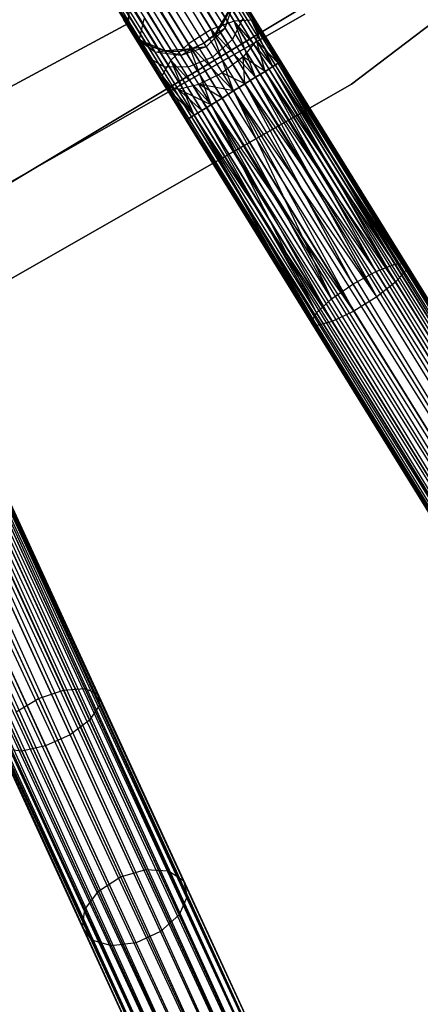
# Model space of a CAD drawing. Extents: x -102 to 101, y -101 to 102.
# Tile 136 of 256: x 28.36 to 35.5, y -69.45 to -51.92. Entities that reach past the tile are written whole.
import ezdxf

# ---------------------------------------------------------------- set-up
doc = ezdxf.new("R2010")
doc.units = 0
doc.header["$LTSCALE"] = 25.4
doc.layers.get('0').update_dxf_attribs({"linetype": 'CONTINUOUS'})

# ---------------------------------------------------------------- blocks, each defined once
blk = doc.blocks.new('NL2500012268_STL')
at = {"color": 0}
for p, q in [((145.959, -68.044, 327.379), (126.28, -36.262, 327.621)), ((126.28, -36.262, 327.379), (145.959, -68.044, 327.379)), ((145.959, -68.044, 327.379), (126.28, -36.262, 327.621)), ((126.28, -36.262, 327.621), (145.91, -68.074, 327.855)), ((126.28, -36.262, 327.621), (145.91, -68.074, 327.855)), ((126.28, -36.262, 327.379), (145.959, -68.044, 327.379)), ((126, -36.435, 328.249), (145.679, -68.217, 328.249)), ((126, -36.435, 328.249), (145.679, -68.217, 328.249)), ((145.51, -68.322, 326.615), (126, -36.435, 326.751)), ((126, -36.435, 326.751), (145.815, -68.133, 326.932)), ((126, -36.435, 326.751), (145.815, -68.133, 326.932)), ((145.51, -68.322, 326.615), (126, -36.435, 326.751)), ((145.91, -68.074, 327.855), (126.136, -36.351, 328.068)), ((126.136, -36.351, 328.068), (145.679, -68.217, 328.249)), ((126.136, -36.351, 328.068), (145.679, -68.217, 328.249)), ((145.91, -68.074, 327.855), (126.136, -36.351, 328.068)), ((126.136, -36.351, 326.932), (145.815, -68.133, 326.932)), ((126.136, -36.351, 326.932), (145.815, -68.133, 326.932)), ((126.231, -36.292, 327.855), (145.91, -68.074, 327.855)), ((126.231, -36.292, 327.855), (145.91, -68.074, 327.855)), ((145.815, -68.133, 326.932), (126.231, -36.292, 327.145)), ((126.231, -36.292, 327.145), (145.959, -68.044, 327.379)), ((126.231, -36.292, 327.145), (145.959, -68.044, 327.379)), ((145.815, -68.133, 326.932), (126.231, -36.292, 327.145)), ((145.679, -68.217, 328.249), (125.831, -36.54, 328.385)), ((125.831, -36.54, 328.385), (145.318, -68.44, 328.471)), ((125.831, -36.54, 328.385), (145.318, -68.44, 328.471)), ((145.679, -68.217, 328.249), (125.831, -36.54, 328.385)), ((125.831, -36.54, 326.615), (145.51, -68.322, 326.615)), ((125.831, -36.54, 326.615), (145.51, -68.322, 326.615)), ((125.436, -36.784, 328.5), (145.115, -68.566, 328.5)), ((125.436, -36.784, 328.5), (145.115, -68.566, 328.5)), ((125.436, -36.784, 326.5), (145.115, -68.566, 326.5)), ((125.436, -36.784, 326.5), (145.115, -68.566, 326.5)), ((125.64, -36.658, 328.471), (145.318, -68.44, 328.471)), ((125.64, -36.658, 328.471), (145.318, -68.44, 328.471)), ((125.64, -36.658, 326.529), (145.115, -68.566, 326.5)), ((125.64, -36.658, 326.529), (145.115, -68.566, 326.5)), ((125.64, -36.658, 326.529), (145.51, -68.322, 326.615)), ((125.64, -36.658, 326.529), (145.51, -68.322, 326.615)), ((125.233, -36.91, 326.529), (145.115, -68.566, 326.5)), ((144.72, -68.811, 326.615), (125.233, -36.91, 326.529)), ((144.72, -68.811, 326.615), (125.233, -36.91, 326.529)), ((125.233, -36.91, 328.471), (144.911, -68.692, 328.471)), ((125.233, -36.91, 328.471), (144.911, -68.692, 328.471)), ((125.233, -36.91, 326.529), (145.115, -68.566, 326.5)), ((144.415, -68.999, 326.932), (124.873, -37.133, 326.751)), ((124.873, -37.133, 326.751), (144.72, -68.811, 326.615)), ((124.873, -37.133, 326.751), (144.72, -68.811, 326.615)), ((144.415, -68.999, 326.932), (124.873, -37.133, 326.751)), ((124.873, -37.133, 328.249), (144.551, -68.915, 328.249)), ((124.873, -37.133, 328.249), (144.551, -68.915, 328.249)), ((125.041, -37.029, 326.615), (144.72, -68.811, 326.615)), ((125.041, -37.029, 326.615), (144.72, -68.811, 326.615)), ((144.911, -68.692, 328.471), (125.041, -37.029, 328.385)), ((125.041, -37.029, 328.385), (144.551, -68.915, 328.249)), ((125.041, -37.029, 328.385), (144.551, -68.915, 328.249)), ((144.911, -68.692, 328.471), (125.041, -37.029, 328.385)), ((124.592, -37.307, 327.379), (144.271, -69.089, 327.379)), ((124.592, -37.307, 327.621), (144.271, -69.089, 327.379)), ((144.32, -69.058, 327.855), (124.592, -37.307, 327.621)), ((124.592, -37.307, 327.621), (144.271, -69.089, 327.379)), ((124.592, -37.307, 327.379), (144.271, -69.089, 327.379)), ((144.32, -69.058, 327.855), (124.592, -37.307, 327.621)), ((144.271, -69.089, 327.379), (124.641, -37.276, 327.145)), ((124.641, -37.276, 327.145), (144.415, -68.999, 326.932)), ((124.641, -37.276, 327.145), (144.415, -68.999, 326.932)), ((144.271, -69.089, 327.379), (124.641, -37.276, 327.145)), ((124.641, -37.276, 327.855), (144.32, -69.058, 327.855)), ((124.641, -37.276, 327.855), (144.32, -69.058, 327.855)), ((124.737, -37.218, 326.932), (144.415, -68.999, 326.932)), ((124.737, -37.218, 326.932), (144.415, -68.999, 326.932)), ((144.551, -68.915, 328.249), (124.737, -37.218, 328.068)), ((124.737, -37.218, 328.068), (144.32, -69.058, 327.855)), ((124.737, -37.218, 328.068), (144.32, -69.058, 327.855)), ((144.551, -68.915, 328.249), (124.737, -37.218, 328.068)), ((121.593, -38.915, 327.855), (137.217, -72.875, 327.855)), ((121.593, -38.915, 327.855), (137.217, -72.875, 327.855)), ((137.115, -72.921, 326.932), (121.593, -38.915, 327.145)), ((121.593, -38.915, 327.145), (137.27, -72.851, 327.379)), ((121.593, -38.915, 327.145), (137.27, -72.851, 327.379)), ((137.115, -72.921, 326.932), (121.593, -38.915, 327.145)), ((137.27, -72.851, 327.379), (121.646, -38.891, 327.621)), ((121.646, -38.891, 327.379), (137.27, -72.851, 327.379)), ((137.27, -72.851, 327.379), (121.646, -38.891, 327.621)), ((121.646, -38.891, 327.621), (137.217, -72.875, 327.855)), ((121.646, -38.891, 327.621), (137.217, -72.875, 327.855)), ((121.646, -38.891, 327.379), (137.27, -72.851, 327.379)), ((121.346, -39.029, 328.249), (136.97, -72.988, 328.249)), ((121.346, -39.029, 328.249), (136.97, -72.988, 328.249)), ((136.79, -73.071, 326.615), (121.346, -39.029, 326.751)), ((121.346, -39.029, 326.751), (137.115, -72.921, 326.932)), ((121.346, -39.029, 326.751), (137.115, -72.921, 326.932)), ((136.79, -73.071, 326.615), (121.346, -39.029, 326.751)), ((137.217, -72.875, 327.855), (121.492, -38.962, 328.068)), ((121.492, -38.962, 328.068), (136.97, -72.988, 328.249)), ((121.492, -38.962, 328.068), (136.97, -72.988, 328.249)), ((137.217, -72.875, 327.855), (121.492, -38.962, 328.068)), ((121.492, -38.962, 326.932), (137.115, -72.921, 326.932)), ((121.492, -38.962, 326.932), (137.115, -72.921, 326.932)), ((120.961, -39.206, 328.471), (136.585, -73.165, 328.471)), ((120.961, -39.206, 328.471), (136.585, -73.165, 328.471)), ((120.961, -39.206, 326.529), (136.368, -73.265, 326.5)), ((120.961, -39.206, 326.529), (136.368, -73.265, 326.5)), ((120.961, -39.206, 326.529), (136.79, -73.071, 326.615)), ((120.961, -39.206, 326.529), (136.79, -73.071, 326.615)), ((136.97, -72.988, 328.249), (121.166, -39.112, 328.385)), ((121.166, -39.112, 328.385), (136.585, -73.165, 328.471)), ((121.166, -39.112, 328.385), (136.585, -73.165, 328.471)), ((136.97, -72.988, 328.249), (121.166, -39.112, 328.385)), ((121.166, -39.112, 326.615), (136.79, -73.071, 326.615)), ((121.166, -39.112, 326.615), (136.79, -73.071, 326.615)), ((120.527, -39.406, 326.529), (136.368, -73.265, 326.5)), ((135.946, -73.46, 326.615), (120.527, -39.406, 326.529)), ((135.946, -73.46, 326.615), (120.527, -39.406, 326.529)), ((120.527, -39.406, 328.471), (136.15, -73.365, 328.471)), ((120.527, -39.406, 328.471), (136.15, -73.365, 328.471)), ((120.527, -39.406, 326.529), (136.368, -73.265, 326.5)), ((120.744, -39.306, 328.5), (136.368, -73.265, 328.5)), ((120.744, -39.306, 328.5), (136.368, -73.265, 328.5)), ((120.744, -39.306, 326.5), (136.368, -73.265, 326.5)), ((120.744, -39.306, 326.5), (136.368, -73.265, 326.5)), ((135.62, -73.609, 326.932), (120.142, -39.583, 326.751)), ((120.142, -39.583, 326.751), (135.946, -73.46, 326.615)), ((120.142, -39.583, 326.751), (135.946, -73.46, 326.615)), ((135.62, -73.609, 326.932), (120.142, -39.583, 326.751)), ((120.142, -39.583, 328.249), (135.765, -73.543, 328.249)), ((120.142, -39.583, 328.249), (135.765, -73.543, 328.249)), ((120.322, -39.5, 326.615), (135.946, -73.46, 326.615)), ((120.322, -39.5, 326.615), (135.946, -73.46, 326.615)), ((136.15, -73.365, 328.471), (120.322, -39.5, 328.385)), ((120.322, -39.5, 328.385), (135.765, -73.543, 328.249)), ((120.322, -39.5, 328.385), (135.765, -73.543, 328.249)), ((136.15, -73.365, 328.471), (120.322, -39.5, 328.385)), ((119.842, -39.721, 327.379), (135.466, -73.68, 327.379)), ((119.842, -39.721, 327.621), (135.466, -73.68, 327.379)), ((135.518, -73.656, 327.855), (119.842, -39.721, 327.621)), ((119.842, -39.721, 327.621), (135.466, -73.68, 327.379)), ((119.842, -39.721, 327.379), (135.466, -73.68, 327.379)), ((135.518, -73.656, 327.855), (119.842, -39.721, 327.621)), ((135.466, -73.68, 327.379), (119.895, -39.697, 327.145)), ((119.895, -39.697, 327.145), (135.62, -73.609, 326.932)), ((119.895, -39.697, 327.145), (135.62, -73.609, 326.932)), ((135.466, -73.68, 327.379), (119.895, -39.697, 327.145)), ((119.895, -39.697, 327.855), (135.518, -73.656, 327.855)), ((119.895, -39.697, 327.855), (135.518, -73.656, 327.855)), ((119.996, -39.65, 326.932), (135.62, -73.609, 326.932)), ((119.996, -39.65, 326.932), (135.62, -73.609, 326.932)), ((135.765, -73.543, 328.249), (119.996, -39.65, 328.068)), ((119.996, -39.65, 328.068), (135.518, -73.656, 327.855)), ((119.996, -39.65, 328.068), (135.518, -73.656, 327.855)), ((135.765, -73.543, 328.249), (119.996, -39.65, 328.068)), ((137.645, -52.99, 26.5), (144.262, -47.969, 26.5)), ((144.262, -47.969, 17), (137.645, -52.99, 17)), ((137.645, -52.99, 26.5), (144.262, -47.969, 26.5)), ((144.262, -47.969, 17), (137.645, -52.99, 17)), ((130.97, -55.102, 19), (137.919, -50.934, 19)), ((137.919, -50.934, 20), (130.97, -55.102, 20)), ((130.97, -55.102, 19), (137.919, -50.934, 19)), ((137.919, -50.934, 20), (130.97, -55.102, 20)), ((135.554, -51.865, 28.039), (135.085, -51.107, 27.443)), ((135.554, -51.865, 28.039), (135.085, -51.107, 27.443)), ((135.149, -52.016, 28.245), (134.641, -51.196, 27.601)), ((135.149, -52.016, 28.245), (134.641, -51.196, 27.601)), ((135.864, -51.85, 27.675), (135.462, -51.201, 27.165)), ((135.864, -51.85, 27.675), (135.462, -51.201, 27.165)), ((133.705, -51.444, 23), (133.668, -51.908, 23)), ((133.668, -51.908, 21), (133.705, -51.444, 21)), ((133.668, -51.908, 21), (133.705, -51.444, 21)), ((133.705, -51.444, 23), (133.668, -51.908, 23)), ((134.742, -52.268, 28.245), (134.234, -51.448, 27.601)), ((134.742, -52.268, 28.245), (134.234, -51.448, 27.601)), ((136.009, -51.974, 27.236), (135.688, -51.456, 26.829)), ((136.009, -51.974, 27.236), (135.688, -51.456, 26.829)), ((135.449, -51.695, 21), (135.206, -52.108, 21)), ((135.449, -51.695, 21), (135.206, -52.108, 21)), ((135.352, -51.916, 25.5), (135.547, -51.55, 26.048)), ((135.352, -51.916, 25.5), (135.547, -51.55, 26.048)), ((135.352, -51.916, 25.5), (135.449, -51.695, 25.5)), ((135.449, -51.695, 21), (135.352, -51.916, 25.5)), ((135.352, -51.916, 25.5), (135.449, -51.695, 25.5)), ((135.449, -51.695, 21), (135.352, -51.916, 25.5)), ((135.397, -51.988, 25.927), (135.547, -51.55, 26.048)), ((135.397, -51.988, 25.927), (135.547, -51.55, 26.048)), ((136.818, -51.739, 26.5), (129.774, -55.756, 26.5)), ((129.774, -55.756, 17), (136.818, -51.739, 17)), ((129.774, -55.756, 17), (136.818, -51.739, 17)), ((136.818, -51.739, 26.5), (129.774, -55.756, 26.5)), ((133.883, -52.202, 21), (133.584, -51.828, 21)), ((133.786, -52.155, 26.219), (133.584, -51.828, 25.5)), ((133.71, -52.033, 25.5), (133.584, -51.828, 21)), ((133.786, -52.155, 26.219), (133.584, -51.828, 25.5)), ((133.71, -52.033, 25.5), (133.584, -51.828, 21)), ((133.883, -52.202, 21), (133.584, -51.828, 21)), ((133.786, -52.155, 26.219), (133.604, -51.751, 26.401)), ((133.872, -52.185, 27.165), (133.604, -51.751, 26.401)), ((133.786, -52.155, 26.219), (133.604, -51.751, 26.401)), ((133.872, -52.185, 27.165), (133.604, -51.751, 26.401)), ((133.872, -52.185, 27.165), (133.957, -51.805, 27.443)), ((133.872, -52.185, 27.165), (133.957, -51.805, 27.443)), ((134.426, -52.563, 28.039), (133.957, -51.805, 27.443)), ((134.426, -52.563, 28.039), (133.957, -51.805, 27.443)), ((135.554, -51.865, 28.039), (135.149, -52.016, 28.245)), ((135.554, -51.865, 28.039), (135.149, -52.016, 28.245)), ((135.711, -51.814, 26.513), (135.524, -52.194, 26.288)), ((135.711, -51.814, 26.513), (135.524, -52.194, 26.288)), ((135.864, -51.85, 27.675), (135.554, -51.865, 28.039)), ((135.864, -51.85, 27.675), (135.554, -51.865, 28.039)), ((135.939, -52.864, 28.385), (135.554, -51.865, 28.039)), ((136.108, -52.759, 28.249), (135.554, -51.865, 28.039)), ((135.939, -52.864, 28.385), (135.554, -51.865, 28.039)), ((136.108, -52.759, 28.249), (135.554, -51.865, 28.039)), ((136.244, -52.675, 28.068), (135.554, -51.865, 28.039)), ((136.244, -52.675, 28.068), (135.554, -51.865, 28.039)), ((135.955, -52.209, 26.823), (135.711, -51.814, 26.513)), ((135.955, -52.209, 26.823), (135.711, -51.814, 26.513)), ((136.244, -52.675, 28.068), (135.864, -51.85, 27.675)), ((136.339, -52.616, 27.855), (135.864, -51.85, 27.675)), ((136.244, -52.675, 28.068), (135.864, -51.85, 27.675)), ((136.339, -52.616, 27.855), (135.864, -51.85, 27.675)), ((136.388, -52.586, 27.621), (135.864, -51.85, 27.675)), ((136.388, -52.586, 27.621), (135.864, -51.85, 27.675)), ((136.009, -51.974, 27.236), (135.864, -51.85, 27.675)), ((136.009, -51.974, 27.236), (135.864, -51.85, 27.675)), ((133.668, -51.908, 23), (128.729, -54.558, 23)), ((128.729, -54.558, 21), (133.668, -51.908, 21)), ((128.729, -54.558, 21), (133.668, -51.908, 21)), ((133.668, -51.908, 23), (128.729, -54.558, 23)), ((133.668, -51.908, 23), (133.668, -51.908, 21)), ((133.668, -51.908, 23), (133.668, -51.908, 21)), ((133.786, -52.155, 26.219), (133.71, -52.033, 25.5)), ((133.71, -52.033, 25.5), (133.883, -52.202, 25.5)), ((133.786, -52.155, 26.219), (133.71, -52.033, 25.5)), ((133.883, -52.202, 21), (133.71, -52.033, 25.5)), ((133.71, -52.033, 25.5), (133.883, -52.202, 25.5)), ((133.883, -52.202, 21), (133.71, -52.033, 25.5)), ((135.149, -52.016, 28.245), (134.742, -52.268, 28.245)), ((135.149, -52.016, 28.245), (134.742, -52.268, 28.245)), ((135.397, -51.988, 25.927), (135.017, -52.258, 25.5)), ((135.397, -51.988, 25.927), (135.017, -52.258, 25.5)), ((135.397, -51.988, 25.927), (135.058, -52.323, 25.883)), ((135.397, -51.988, 25.927), (135.058, -52.323, 25.883)), ((135.544, -53.108, 28.5), (135.149, -52.016, 28.245)), ((135.747, -52.982, 28.471), (135.149, -52.016, 28.245)), ((135.544, -53.108, 28.5), (135.149, -52.016, 28.245)), ((135.747, -52.982, 28.471), (135.149, -52.016, 28.245)), ((135.939, -52.864, 28.385), (135.149, -52.016, 28.245)), ((135.939, -52.864, 28.385), (135.149, -52.016, 28.245)), ((135.206, -52.108, 25.5), (135.352, -51.916, 25.5)), ((135.352, -51.916, 25.5), (135.206, -52.108, 21)), ((135.352, -51.916, 25.5), (135.206, -52.108, 21)), ((135.206, -52.108, 25.5), (135.352, -51.916, 25.5)), ((135.206, -52.108, 25.5), (135.397, -51.988, 25.927)), ((135.206, -52.108, 25.5), (135.397, -51.988, 25.927)), ((135.352, -51.916, 25.5), (135.397, -51.988, 25.927)), ((135.352, -51.916, 25.5), (135.397, -51.988, 25.927)), ((135.524, -52.194, 26.288), (135.397, -51.988, 25.927)), ((135.524, -52.194, 26.288), (135.397, -51.988, 25.927)), ((135.955, -52.209, 26.823), (136.009, -51.974, 27.236)), ((135.955, -52.209, 26.823), (136.009, -51.974, 27.236)), ((136.388, -52.586, 27.379), (136.009, -51.974, 27.236)), ((136.388, -52.586, 27.621), (136.009, -51.974, 27.236)), ((136.388, -52.586, 27.621), (136.009, -51.974, 27.236)), ((136.388, -52.586, 27.379), (136.009, -51.974, 27.236)), ((136.339, -52.616, 27.145), (136.009, -51.974, 27.236)), ((136.339, -52.616, 27.145), (136.009, -51.974, 27.236)), ((134.148, -52.417, 26.048), (133.786, -52.155, 26.219)), ((133.786, -52.155, 26.219), (133.883, -52.202, 25.5)), ((133.786, -52.155, 26.219), (133.883, -52.202, 25.5)), ((134, -52.501, 26.829), (133.786, -52.155, 26.219)), ((134.148, -52.417, 26.048), (133.786, -52.155, 26.219)), ((134, -52.501, 26.829), (133.786, -52.155, 26.219)), ((134, -52.501, 26.829), (133.872, -52.185, 27.165)), ((134.275, -52.835, 27.675), (133.872, -52.185, 27.165)), ((134, -52.501, 26.829), (133.872, -52.185, 27.165)), ((134.275, -52.835, 27.675), (133.872, -52.185, 27.165)), ((134.321, -52.393, 21), (133.883, -52.202, 21)), ((134.148, -52.417, 26.048), (133.883, -52.202, 25.5)), ((133.883, -52.202, 25.5), (134.09, -52.324, 25.5)), ((134.148, -52.417, 26.048), (133.883, -52.202, 25.5)), ((134.09, -52.324, 25.5), (133.883, -52.202, 21)), ((134.321, -52.393, 21), (133.883, -52.202, 21)), ((134.09, -52.324, 25.5), (133.883, -52.202, 21)), ((133.883, -52.202, 25.5), (134.09, -52.324, 25.5)), ((133.883, -52.202, 25.5), (133.883, -52.202, 21)), ((133.883, -52.202, 25.5), (133.883, -52.202, 21)), ((135.206, -52.108, 21), (135.017, -52.258, 21)), ((135.017, -52.258, 25.5), (135.206, -52.108, 25.5)), ((135.017, -52.258, 25.5), (135.206, -52.108, 25.5)), ((135.206, -52.108, 21), (135.017, -52.258, 21)), ((135.524, -52.194, 26.288), (135.172, -52.507, 26.207)), ((135.524, -52.194, 26.288), (135.172, -52.507, 26.207)), ((135.206, -52.108, 25.5), (135.206, -52.108, 21)), ((135.206, -52.108, 25.5), (135.206, -52.108, 21)), ((135.714, -52.501, 26.53), (135.524, -52.194, 26.288)), ((135.714, -52.501, 26.53), (135.524, -52.194, 26.288)), ((135.955, -52.209, 26.823), (135.714, -52.501, 26.53)), ((135.955, -52.209, 26.823), (135.714, -52.501, 26.53)), ((136.339, -52.616, 27.145), (135.955, -52.209, 26.823)), ((136.244, -52.675, 26.932), (135.955, -52.209, 26.823)), ((136.339, -52.616, 27.145), (135.955, -52.209, 26.823)), ((136.244, -52.675, 26.932), (135.955, -52.209, 26.823)), ((136.108, -52.759, 26.751), (135.955, -52.209, 26.823)), ((136.108, -52.759, 26.751), (135.955, -52.209, 26.823)), ((134.148, -52.417, 26.048), (134.09, -52.324, 25.5)), ((134.09, -52.324, 25.5), (134.321, -52.393, 25.5)), ((134.148, -52.417, 26.048), (134.09, -52.324, 25.5)), ((134.321, -52.393, 21), (134.09, -52.324, 25.5)), ((134.09, -52.324, 25.5), (134.321, -52.393, 25.5)), ((134.321, -52.393, 21), (134.09, -52.324, 25.5)), ((134.148, -52.417, 26.048), (134.321, -52.393, 25.5)), ((134.148, -52.417, 26.048), (134.321, -52.393, 25.5)), ((134.607, -52.478, 25.927), (134.148, -52.417, 26.048)), ((134.311, -52.681, 26.513), (134.148, -52.417, 26.048)), ((134.607, -52.478, 25.927), (134.148, -52.417, 26.048)), ((134.311, -52.681, 26.513), (134.148, -52.417, 26.048)), ((134.799, -52.359, 21), (134.321, -52.393, 21)), ((134.799, -52.359, 21), (134.321, -52.393, 21)), ((134.607, -52.478, 25.927), (134.321, -52.393, 25.5)), ((134.321, -52.393, 25.5), (134.562, -52.405, 25.5)), ((134.607, -52.478, 25.927), (134.321, -52.393, 25.5)), ((134.562, -52.405, 25.5), (134.321, -52.393, 21)), ((134.562, -52.405, 25.5), (134.321, -52.393, 21)), ((134.321, -52.393, 25.5), (134.562, -52.405, 25.5)), ((134.321, -52.393, 25.5), (134.321, -52.393, 21)), ((134.321, -52.393, 25.5), (134.321, -52.393, 21)), ((134.742, -52.268, 28.245), (134.426, -52.563, 28.039)), ((134.742, -52.268, 28.245), (134.426, -52.563, 28.039)), ((134.562, -52.405, 25.5), (134.799, -52.359, 25.5)), ((134.799, -52.359, 21), (134.562, -52.405, 25.5)), ((134.562, -52.405, 25.5), (134.799, -52.359, 25.5)), ((134.799, -52.359, 21), (134.562, -52.405, 25.5)), ((134.607, -52.478, 25.927), (134.562, -52.405, 25.5)), ((134.607, -52.478, 25.927), (134.562, -52.405, 25.5)), ((135.058, -52.323, 25.883), (134.607, -52.478, 25.927)), ((135.058, -52.323, 25.883), (134.607, -52.478, 25.927)), ((134.607, -52.478, 25.927), (134.799, -52.359, 25.5)), ((134.607, -52.478, 25.927), (134.799, -52.359, 25.5)), ((135.149, -53.353, 28.385), (134.742, -52.268, 28.245)), ((135.34, -53.234, 28.471), (134.742, -52.268, 28.245)), ((135.149, -53.353, 28.385), (134.742, -52.268, 28.245)), ((135.34, -53.234, 28.471), (134.742, -52.268, 28.245)), ((135.544, -53.108, 28.5), (134.742, -52.268, 28.245)), ((135.544, -53.108, 28.5), (134.742, -52.268, 28.245)), ((135.017, -52.258, 21), (134.799, -52.359, 21)), ((134.799, -52.359, 25.5), (135.017, -52.258, 25.5)), ((134.799, -52.359, 25.5), (135.017, -52.258, 25.5)), ((135.017, -52.258, 21), (134.799, -52.359, 21)), ((135.058, -52.323, 25.883), (134.799, -52.359, 25.5)), ((135.058, -52.323, 25.883), (134.799, -52.359, 25.5)), ((134.799, -52.359, 25.5), (134.799, -52.359, 21)), ((134.799, -52.359, 25.5), (134.799, -52.359, 21)), ((135.017, -52.258, 25.5), (135.058, -52.323, 25.883)), ((135.017, -52.258, 25.5), (135.058, -52.323, 25.883)), ((135.017, -52.258, 25.5), (135.017, -52.258, 21)), ((135.017, -52.258, 25.5), (135.017, -52.258, 21)), ((135.058, -52.323, 25.883), (135.172, -52.507, 26.207)), ((135.058, -52.323, 25.883), (135.172, -52.507, 26.207)), ((134.311, -52.681, 26.513), (134, -52.501, 26.829)), ((134.321, -53.02, 27.236), (134, -52.501, 26.829)), ((134.311, -52.681, 26.513), (134, -52.501, 26.829)), ((134.321, -53.02, 27.236), (134, -52.501, 26.829)), ((134.426, -52.563, 28.039), (134.275, -52.835, 27.675)), ((134.426, -52.563, 28.039), (134.275, -52.835, 27.675)), ((134.844, -53.542, 28.068), (134.426, -52.563, 28.039)), ((134.98, -53.458, 28.249), (134.426, -52.563, 28.039)), ((134.844, -53.542, 28.068), (134.426, -52.563, 28.039)), ((134.98, -53.458, 28.249), (134.426, -52.563, 28.039)), ((135.149, -53.353, 28.385), (134.426, -52.563, 28.039)), ((135.149, -53.353, 28.385), (134.426, -52.563, 28.039)), ((134.734, -52.683, 26.288), (134.607, -52.478, 25.927)), ((134.734, -52.683, 26.288), (134.607, -52.478, 25.927)), ((135.172, -52.507, 26.207), (134.734, -52.683, 26.288)), ((135.172, -52.507, 26.207), (134.734, -52.683, 26.288)), ((135.172, -52.507, 26.207), (135.342, -52.783, 26.424)), ((135.172, -52.507, 26.207), (135.342, -52.783, 26.424)), ((135.714, -52.501, 26.53), (135.342, -52.783, 26.424)), ((135.714, -52.501, 26.53), (135.342, -52.783, 26.424)), ((136.108, -52.759, 26.751), (135.714, -52.501, 26.53)), ((136.108, -52.759, 26.751), (135.714, -52.501, 26.53)), ((135.939, -52.864, 26.615), (135.714, -52.501, 26.53)), ((135.939, -52.864, 26.615), (135.714, -52.501, 26.53)), ((135.747, -52.982, 26.529), (135.714, -52.501, 26.53)), ((135.747, -52.982, 26.529), (135.714, -52.501, 26.53)), ((136.388, -52.586, 27.621), (136.339, -52.616, 27.855)), ((136.339, -52.616, 27.145), (136.388, -52.586, 27.379)), ((136.388, -52.586, 27.621), (136.339, -52.616, 27.855)), ((136.339, -52.616, 27.145), (136.388, -52.586, 27.379)), ((138.615, -56.182, 28.076), (136.388, -52.586, 27.621)), ((138.615, -56.182, 28.076), (136.388, -52.586, 27.379)), ((138.615, -56.182, 28.076), (136.388, -52.586, 27.621)), ((138.615, -56.182, 28.076), (136.388, -52.586, 27.379)), ((138.619, -56.299, 27.612), (136.388, -52.586, 27.379)), ((138.619, -56.299, 27.612), (136.388, -52.586, 27.379)), ((134.734, -52.683, 26.288), (134.311, -52.681, 26.513)), ((134.556, -53.076, 26.823), (134.311, -52.681, 26.513)), ((134.734, -52.683, 26.288), (134.311, -52.681, 26.513)), ((134.556, -53.076, 26.823), (134.311, -52.681, 26.513)), ((134.924, -52.99, 26.53), (134.734, -52.683, 26.288)), ((134.924, -52.99, 26.53), (134.734, -52.683, 26.288)), ((135.939, -52.864, 26.615), (136.108, -52.759, 26.751)), ((136.108, -52.759, 28.249), (135.939, -52.864, 28.385)), ((136.108, -52.759, 28.249), (135.939, -52.864, 28.385)), ((135.939, -52.864, 26.615), (136.108, -52.759, 26.751)), ((136.244, -52.675, 28.068), (136.108, -52.759, 28.249)), ((136.108, -52.759, 26.751), (136.244, -52.675, 26.932)), ((136.244, -52.675, 28.068), (136.108, -52.759, 28.249)), ((136.108, -52.759, 26.751), (136.244, -52.675, 26.932)), ((136.108, -52.759, 28.249), (138.42, -56.191, 28.513)), ((136.108, -52.759, 28.249), (138.42, -56.191, 28.513)), ((136.108, -52.759, 28.249), (138.08, -56.322, 28.823)), ((138.432, -56.513, 27.227), (136.108, -52.759, 26.751)), ((138.432, -56.513, 27.227), (136.108, -52.759, 26.751)), ((136.108, -52.759, 28.249), (138.08, -56.322, 28.823)), ((136.339, -52.616, 27.855), (136.244, -52.675, 28.068)), ((136.244, -52.675, 26.932), (136.339, -52.616, 27.145)), ((136.339, -52.616, 27.855), (136.244, -52.675, 28.068)), ((136.244, -52.675, 26.932), (136.339, -52.616, 27.145)), ((138.42, -56.191, 28.513), (136.244, -52.675, 28.068)), ((138.42, -56.191, 28.513), (136.244, -52.675, 28.068)), ((138.619, -56.299, 27.612), (136.244, -52.675, 26.932)), ((138.619, -56.299, 27.612), (136.244, -52.675, 26.932)), ((138.432, -56.513, 27.227), (136.244, -52.675, 26.932)), ((138.432, -56.513, 27.227), (136.244, -52.675, 26.932)), ((138.42, -56.191, 28.513), (136.339, -52.616, 27.855)), ((138.42, -56.191, 28.513), (136.339, -52.616, 27.855)), ((138.615, -56.182, 28.076), (136.339, -52.616, 27.855)), ((138.615, -56.182, 28.076), (136.339, -52.616, 27.855)), ((138.619, -56.299, 27.612), (136.339, -52.616, 27.145)), ((138.619, -56.299, 27.612), (136.339, -52.616, 27.145)), ((134.7, -53.631, 27.621), (134.275, -52.835, 27.675)), ((134.275, -52.835, 27.675), (134.321, -53.02, 27.236)), ((134.749, -53.601, 27.855), (134.275, -52.835, 27.675)), ((134.7, -53.631, 27.621), (134.275, -52.835, 27.675)), ((134.749, -53.601, 27.855), (134.275, -52.835, 27.675)), ((134.844, -53.542, 28.068), (134.275, -52.835, 27.675)), ((134.844, -53.542, 28.068), (134.275, -52.835, 27.675)), ((134.275, -52.835, 27.675), (134.321, -53.02, 27.236)), ((134.924, -52.99, 26.53), (135.342, -52.783, 26.424)), ((134.924, -52.99, 26.53), (135.342, -52.783, 26.424)), ((135.342, -52.783, 26.424), (135.544, -53.108, 26.5)), ((135.747, -52.982, 26.529), (135.342, -52.783, 26.424)), ((135.747, -52.982, 26.529), (135.342, -52.783, 26.424)), ((135.342, -52.783, 26.424), (135.544, -53.108, 26.5)), ((135.747, -52.982, 26.529), (135.939, -52.864, 26.615)), ((135.939, -52.864, 28.385), (135.747, -52.982, 28.471)), ((135.939, -52.864, 28.385), (135.747, -52.982, 28.471)), ((135.747, -52.982, 26.529), (135.939, -52.864, 26.615)), ((138.432, -56.513, 27.227), (135.939, -52.864, 26.615)), ((138.432, -56.513, 27.227), (135.939, -52.864, 26.615)), ((138.096, -56.776, 27.009), (135.939, -52.864, 26.615)), ((138.096, -56.776, 27.009), (135.939, -52.864, 26.615)), ((135.939, -52.864, 28.385), (138.08, -56.322, 28.823)), ((135.939, -52.864, 28.385), (138.08, -56.322, 28.823)), ((130.43, -57.105, 26.5), (137.645, -52.99, 26.5)), ((137.645, -52.99, 17), (130.43, -57.105, 17)), ((130.43, -57.105, 26.5), (137.645, -52.99, 26.5)), ((137.645, -52.99, 17), (130.43, -57.105, 17)), ((134.7, -53.631, 27.621), (134.321, -53.02, 27.236)), ((134.7, -53.631, 27.379), (134.321, -53.02, 27.236)), ((134.844, -53.542, 26.932), (134.321, -53.02, 27.236)), ((134.321, -53.02, 27.236), (134.556, -53.076, 26.823)), ((134.844, -53.542, 26.932), (134.321, -53.02, 27.236)), ((134.749, -53.601, 27.145), (134.321, -53.02, 27.236)), ((134.7, -53.631, 27.379), (134.321, -53.02, 27.236)), ((134.749, -53.601, 27.145), (134.321, -53.02, 27.236)), ((134.7, -53.631, 27.621), (134.321, -53.02, 27.236)), ((134.321, -53.02, 27.236), (134.556, -53.076, 26.823)), ((134.556, -53.076, 26.823), (134.924, -52.99, 26.53)), ((134.556, -53.076, 26.823), (134.924, -52.99, 26.53)), ((135.149, -53.353, 26.615), (134.556, -53.076, 26.823)), ((134.98, -53.458, 26.751), (134.556, -53.076, 26.823)), ((135.149, -53.353, 26.615), (134.556, -53.076, 26.823)), ((134.98, -53.458, 26.751), (134.556, -53.076, 26.823)), ((134.844, -53.542, 26.932), (134.556, -53.076, 26.823)), ((134.844, -53.542, 26.932), (134.556, -53.076, 26.823)), ((135.544, -53.108, 26.5), (134.924, -52.99, 26.53)), ((135.34, -53.234, 26.529), (134.924, -52.99, 26.53)), ((135.544, -53.108, 26.5), (134.924, -52.99, 26.53)), ((135.34, -53.234, 26.529), (134.924, -52.99, 26.53)), ((135.149, -53.353, 26.615), (134.924, -52.99, 26.53)), ((135.149, -53.353, 26.615), (134.924, -52.99, 26.53)), ((135.34, -53.234, 26.529), (135.544, -53.108, 26.5)), ((135.544, -53.108, 28.5), (135.34, -53.234, 28.471)), ((135.34, -53.234, 26.529), (135.544, -53.108, 26.5)), ((135.544, -53.108, 28.5), (135.34, -53.234, 28.471)), ((135.544, -53.108, 26.5), (135.747, -52.982, 26.529)), ((135.747, -52.982, 28.471), (135.544, -53.108, 28.5)), ((135.747, -52.982, 28.471), (135.544, -53.108, 28.5)), ((135.544, -53.108, 26.5), (135.747, -52.982, 26.529)), ((138.096, -56.776, 27.009), (135.544, -53.108, 26.5)), ((138.096, -56.776, 27.009), (135.544, -53.108, 26.5)), ((137.69, -57.028, 27.009), (135.544, -53.108, 26.5)), ((137.69, -57.028, 27.009), (135.544, -53.108, 26.5)), ((135.544, -53.108, 28.5), (137.672, -56.546, 28.935)), ((135.544, -53.108, 28.5), (137.672, -56.546, 28.935)), ((135.544, -53.108, 28.5), (137.29, -56.811, 28.823)), ((135.544, -53.108, 28.5), (137.29, -56.811, 28.823)), ((138.096, -56.776, 27.009), (135.747, -52.982, 26.529)), ((138.096, -56.776, 27.009), (135.747, -52.982, 26.529)), ((135.747, -52.982, 28.471), (138.08, -56.322, 28.823)), ((135.747, -52.982, 28.471), (138.08, -56.322, 28.823)), ((135.747, -52.982, 28.471), (137.672, -56.546, 28.935)), ((135.747, -52.982, 28.471), (137.672, -56.546, 28.935)), ((137.645, -52.99, 26.5), (137.645, -52.99, 17)), ((137.645, -52.99, 26.5), (137.645, -52.99, 17)), ((135.149, -53.353, 26.615), (135.34, -53.234, 26.529)), ((135.34, -53.234, 28.471), (135.149, -53.353, 28.385)), ((135.149, -53.353, 26.615), (135.34, -53.234, 26.529)), ((135.34, -53.234, 28.471), (135.149, -53.353, 28.385)), ((137.69, -57.028, 27.009), (135.34, -53.234, 26.529)), ((137.69, -57.028, 27.009), (135.34, -53.234, 26.529)), ((135.34, -53.234, 28.471), (137.29, -56.811, 28.823)), ((135.34, -53.234, 28.471), (137.29, -56.811, 28.823)), ((134.844, -53.542, 26.932), (134.98, -53.458, 26.751)), ((134.98, -53.458, 28.249), (134.844, -53.542, 28.068)), ((134.844, -53.542, 26.932), (134.98, -53.458, 26.751)), ((134.98, -53.458, 28.249), (134.844, -53.542, 28.068)), ((134.98, -53.458, 26.751), (135.149, -53.353, 26.615)), ((135.149, -53.353, 28.385), (134.98, -53.458, 28.249)), ((134.98, -53.458, 26.751), (135.149, -53.353, 26.615)), ((135.149, -53.353, 28.385), (134.98, -53.458, 28.249)), ((137.304, -57.211, 27.227), (134.98, -53.458, 26.751)), ((137.304, -57.211, 27.227), (134.98, -53.458, 26.751)), ((134.98, -53.458, 28.249), (137.021, -57.057, 28.513)), ((134.98, -53.458, 28.249), (137.021, -57.057, 28.513)), ((137.69, -57.028, 27.009), (135.149, -53.353, 26.615)), ((137.69, -57.028, 27.009), (135.149, -53.353, 26.615)), ((137.304, -57.211, 27.227), (135.149, -53.353, 26.615)), ((137.304, -57.211, 27.227), (135.149, -53.353, 26.615)), ((137.29, -56.811, 28.823), (135.149, -53.353, 28.385)), ((135.149, -53.353, 28.385), (137.021, -57.057, 28.513)), ((135.149, -53.353, 28.385), (137.021, -57.057, 28.513)), ((137.29, -56.811, 28.823), (135.149, -53.353, 28.385)), ((134.7, -53.631, 27.379), (134.749, -53.601, 27.145)), ((134.749, -53.601, 27.855), (134.7, -53.631, 27.621)), ((134.7, -53.631, 27.379), (134.749, -53.601, 27.145)), ((134.749, -53.601, 27.855), (134.7, -53.631, 27.621)), ((137.029, -57.283, 27.612), (134.7, -53.631, 27.379)), ((137.029, -57.283, 27.612), (134.7, -53.631, 27.379)), ((136.927, -57.228, 28.076), (134.7, -53.631, 27.379)), ((136.927, -57.228, 28.076), (134.7, -53.631, 27.621)), ((136.927, -57.228, 28.076), (134.7, -53.631, 27.379)), ((136.927, -57.228, 28.076), (134.7, -53.631, 27.621)), ((134.749, -53.601, 27.145), (134.844, -53.542, 26.932)), ((134.844, -53.542, 28.068), (134.749, -53.601, 27.855)), ((134.749, -53.601, 27.145), (134.844, -53.542, 26.932)), ((134.844, -53.542, 28.068), (134.749, -53.601, 27.855)), ((137.029, -57.283, 27.612), (134.749, -53.601, 27.145)), ((137.029, -57.283, 27.612), (134.749, -53.601, 27.145)), ((134.749, -53.601, 27.855), (136.927, -57.228, 28.076)), ((134.749, -53.601, 27.855), (136.927, -57.228, 28.076)), ((137.304, -57.211, 27.227), (134.844, -53.542, 26.932)), ((137.304, -57.211, 27.227), (134.844, -53.542, 26.932)), ((137.029, -57.283, 27.612), (134.844, -53.542, 26.932)), ((137.029, -57.283, 27.612), (134.844, -53.542, 26.932)), ((134.844, -53.542, 28.068), (137.021, -57.057, 28.513)), ((134.844, -53.542, 28.068), (137.021, -57.057, 28.513)), ((134.844, -53.542, 28.068), (136.927, -57.228, 28.076)), ((134.844, -53.542, 28.068), (136.927, -57.228, 28.076)), ((138.08, -56.322, 28.823), (138.42, -56.191, 28.513)), ((138.08, -56.322, 28.823), (138.42, -56.191, 28.513)), ((138.42, -56.191, 28.513), (138.615, -56.182, 28.076)), ((138.42, -56.191, 28.513), (138.615, -56.182, 28.076)), ((140.497, -59.545, 29.828), (138.42, -56.191, 28.513)), ((140.497, -59.545, 29.828), (138.42, -56.191, 28.513)), ((138.615, -56.182, 28.076), (138.619, -56.299, 27.612)), ((140.74, -59.614, 29.421), (138.615, -56.182, 28.076)), ((140.74, -59.614, 29.421), (138.615, -56.182, 28.076)), ((138.615, -56.182, 28.076), (138.619, -56.299, 27.612)), ((137.672, -56.546, 28.935), (138.08, -56.322, 28.823)), ((137.672, -56.546, 28.935), (138.08, -56.322, 28.823)), ((140.123, -59.622, 30.116), (138.08, -56.322, 28.823)), ((140.123, -59.622, 30.116), (138.08, -56.322, 28.823)), ((138.619, -56.299, 27.612), (138.432, -56.513, 27.227)), ((138.619, -56.299, 27.612), (138.432, -56.513, 27.227)), ((140.795, -59.812, 28.989), (138.619, -56.299, 27.612)), ((140.795, -59.812, 28.989), (138.619, -56.299, 27.612)), ((137.29, -56.811, 28.823), (137.672, -56.546, 28.935)), ((137.29, -56.811, 28.823), (137.672, -56.546, 28.935)), ((137.672, -56.546, 28.935), (139.703, -59.826, 30.221)), ((137.672, -56.546, 28.935), (139.703, -59.826, 30.221)), ((138.432, -56.513, 27.227), (138.096, -56.776, 27.009)), ((138.432, -56.513, 27.227), (138.096, -56.776, 27.009)), ((140.65, -60.095, 28.63), (138.432, -56.513, 27.227)), ((140.65, -60.095, 28.63), (138.432, -56.513, 27.227)), ((138.096, -56.776, 27.009), (137.69, -57.028, 27.009)), ((138.096, -56.776, 27.009), (137.69, -57.028, 27.009)), ((140.338, -60.397, 28.428), (138.096, -56.776, 27.009)), ((140.338, -60.397, 28.428), (138.096, -56.776, 27.009)), ((137.021, -57.057, 28.513), (137.29, -56.811, 28.823)), ((137.021, -57.057, 28.513), (137.29, -56.811, 28.823)), ((139.333, -60.111, 30.116), (137.29, -56.811, 28.823)), ((139.333, -60.111, 30.116), (137.29, -56.811, 28.823)), ((136.927, -57.228, 28.076), (137.021, -57.057, 28.513)), ((136.927, -57.228, 28.076), (137.021, -57.057, 28.513)), ((139.098, -60.412, 29.828), (137.021, -57.057, 28.513)), ((139.098, -60.412, 29.828), (137.021, -57.057, 28.513)), ((137.69, -57.028, 27.009), (137.304, -57.211, 27.227)), ((137.69, -57.028, 27.009), (137.304, -57.211, 27.227)), ((139.931, -60.649, 28.428), (137.69, -57.028, 27.009)), ((139.931, -60.649, 28.428), (137.69, -57.028, 27.009)), ((137.029, -57.283, 27.612), (136.927, -57.228, 28.076)), ((139.052, -60.659, 29.421), (136.927, -57.228, 28.076)), ((137.029, -57.283, 27.612), (136.927, -57.228, 28.076)), ((139.052, -60.659, 29.421), (136.927, -57.228, 28.076)), ((137.304, -57.211, 27.227), (137.029, -57.283, 27.612)), ((137.304, -57.211, 27.227), (137.029, -57.283, 27.612)), ((139.205, -60.797, 28.989), (137.029, -57.283, 27.612)), ((139.205, -60.797, 28.989), (137.029, -57.283, 27.612)), ((139.522, -60.793, 28.63), (137.304, -57.211, 27.227)), ((139.522, -60.793, 28.63), (137.304, -57.211, 27.227)), ((132.513, -63.775, 30.116), (130.891, -60.249, 28.823)), ((132.513, -63.775, 30.116), (130.891, -60.249, 28.823)), ((132.894, -63.745, 29.828), (131.245, -60.161, 28.513)), ((132.894, -63.745, 29.828), (131.245, -60.161, 28.513)), ((133.156, -64.047, 28.989), (131.429, -60.293, 27.612)), ((133.156, -64.047, 28.989), (131.429, -60.293, 27.612)), ((133.126, -63.844, 29.421), (131.439, -60.177, 28.076)), ((133.126, -63.844, 29.421), (131.439, -60.177, 28.076)), ((130.459, -60.422, 28.935), (132.071, -63.926, 30.221)), ((130.459, -60.422, 28.935), (132.071, -63.926, 30.221)), ((132.977, -64.31, 28.63), (131.217, -60.482, 27.227)), ((132.977, -64.31, 28.63), (131.217, -60.482, 27.227)), ((132.631, -64.571, 28.428), (130.851, -60.703, 27.009)), ((132.631, -64.571, 28.428), (130.851, -60.703, 27.009)), ((132.196, -64.771, 28.428), (130.417, -60.903, 27.009)), ((132.196, -64.771, 28.428), (130.417, -60.903, 27.009)), ((131.773, -64.864, 28.63), (130.012, -61.037, 27.227)), ((131.773, -64.864, 28.63), (130.012, -61.037, 27.227)), ((132.071, -63.926, 30.221), (132.513, -63.775, 30.116)), ((132.071, -63.926, 30.221), (132.513, -63.775, 30.116)), ((132.513, -63.775, 30.116), (132.894, -63.745, 29.828)), ((132.513, -63.775, 30.116), (132.894, -63.745, 29.828)), ((133.983, -66.97, 32.206), (132.513, -63.775, 30.116)), ((133.983, -66.97, 32.206), (132.513, -63.775, 30.116)), ((132.894, -63.745, 29.828), (133.126, -63.844, 29.421)), ((134.388, -66.994, 31.952), (132.894, -63.745, 29.828)), ((134.388, -66.994, 31.952), (132.894, -63.745, 29.828)), ((132.894, -63.745, 29.828), (133.126, -63.844, 29.421)), ((131.669, -64.164, 30.116), (132.071, -63.926, 30.221)), ((131.669, -64.164, 30.116), (132.071, -63.926, 30.221)), ((132.071, -63.926, 30.221), (133.532, -67.102, 32.297)), ((132.071, -63.926, 30.221), (133.532, -67.102, 32.297)), ((133.126, -63.844, 29.421), (133.156, -64.047, 28.989)), ((134.655, -67.166, 31.594), (133.126, -63.844, 29.421)), ((134.655, -67.166, 31.594), (133.126, -63.844, 29.421)), ((133.126, -63.844, 29.421), (133.156, -64.047, 28.989)), ((133.139, -67.359, 32.206), (131.669, -64.164, 30.116)), ((133.139, -67.359, 32.206), (131.669, -64.164, 30.116)), ((133.156, -64.047, 28.989), (132.977, -64.31, 28.63)), ((133.156, -64.047, 28.989), (132.977, -64.31, 28.63)), ((134.721, -67.449, 31.214), (133.156, -64.047, 28.989)), ((134.721, -67.449, 31.214), (133.156, -64.047, 28.989)), ((132.977, -64.31, 28.63), (132.631, -64.571, 28.428)), ((132.977, -64.31, 28.63), (132.631, -64.571, 28.428)), ((134.573, -67.778, 30.898), (132.977, -64.31, 28.63)), ((134.573, -67.778, 30.898), (132.977, -64.31, 28.63)), ((132.893, -67.681, 31.952), (131.398, -64.433, 29.828)), ((132.893, -67.681, 31.952), (131.398, -64.433, 29.828)), ((132.851, -67.996, 31.594), (131.322, -64.673, 29.421)), ((132.851, -67.996, 31.594), (131.322, -64.673, 29.421)), ((132.631, -64.571, 28.428), (132.196, -64.771, 28.428)), ((132.631, -64.571, 28.428), (132.196, -64.771, 28.428)), ((134.244, -68.076, 30.72), (132.631, -64.571, 28.428)), ((134.244, -68.076, 30.72), (132.631, -64.571, 28.428)), ((131.773, -64.864, 28.63), (131.457, -64.829, 28.989)), ((133.022, -68.231, 31.214), (131.457, -64.829, 28.989)), ((131.773, -64.864, 28.63), (131.457, -64.829, 28.989)), ((133.022, -68.231, 31.214), (131.457, -64.829, 28.989)), ((132.196, -64.771, 28.428), (131.773, -64.864, 28.63)), ((132.196, -64.771, 28.428), (131.773, -64.864, 28.63)), ((133.368, -68.332, 30.898), (131.773, -64.864, 28.63)), ((133.368, -68.332, 30.898), (131.773, -64.864, 28.63)), ((133.809, -68.276, 30.72), (132.196, -64.771, 28.428)), ((133.809, -68.276, 30.72), (132.196, -64.771, 28.428)), ((133.139, -67.359, 32.206), (133.532, -67.102, 32.297)), ((133.139, -67.359, 32.206), (133.532, -67.102, 32.297)), ((133.532, -67.102, 32.297), (133.983, -66.97, 32.206)), ((133.532, -67.102, 32.297), (133.983, -66.97, 32.206)), ((133.532, -67.102, 32.297), (134.775, -69.804, 35.071)), ((133.532, -67.102, 32.297), (134.775, -69.804, 35.071)), ((133.983, -66.97, 32.206), (134.388, -66.994, 31.952)), ((135.234, -69.688, 34.996), (133.983, -66.97, 32.206)), ((135.234, -69.688, 34.996), (133.983, -66.97, 32.206)), ((133.983, -66.97, 32.206), (134.388, -66.994, 31.952)), ((134.388, -66.994, 31.952), (134.655, -67.166, 31.594)), ((135.659, -69.757, 34.788), (134.388, -66.994, 31.952)), ((135.659, -69.757, 34.788), (134.388, -66.994, 31.952)), ((134.388, -66.994, 31.952), (134.655, -67.166, 31.594)), ((134.655, -67.166, 31.594), (134.721, -67.449, 31.214)), ((135.955, -69.993, 34.495), (134.655, -67.166, 31.594)), ((135.955, -69.993, 34.495), (134.655, -67.166, 31.594)), ((134.655, -67.166, 31.594), (134.721, -67.449, 31.214)), ((132.893, -67.681, 31.952), (133.139, -67.359, 32.206)), ((132.893, -67.681, 31.952), (133.139, -67.359, 32.206)), ((134.389, -70.077, 34.996), (133.139, -67.359, 32.206)), ((134.389, -70.077, 34.996), (133.139, -67.359, 32.206)), ((134.721, -67.449, 31.214), (134.573, -67.778, 30.898)), ((134.721, -67.449, 31.214), (134.573, -67.778, 30.898)), ((136.053, -70.344, 34.185), (134.721, -67.449, 31.214)), ((136.053, -70.344, 34.185), (134.721, -67.449, 31.214)), ((132.851, -67.996, 31.594), (132.893, -67.681, 31.952)), ((132.851, -67.996, 31.594), (132.893, -67.681, 31.952)), ((134.164, -70.445, 34.788), (132.893, -67.681, 31.952)), ((134.164, -70.445, 34.788), (132.893, -67.681, 31.952)), ((134.573, -67.778, 30.898), (134.244, -68.076, 30.72)), ((134.573, -67.778, 30.898), (134.244, -68.076, 30.72)), ((135.93, -70.728, 33.927), (134.573, -67.778, 30.898)), ((135.93, -70.728, 33.927), (134.573, -67.778, 30.898)), ((133.022, -68.231, 31.214), (132.851, -67.996, 31.594)), ((134.151, -70.823, 34.495), (132.851, -67.996, 31.594)), ((133.022, -68.231, 31.214), (132.851, -67.996, 31.594)), ((134.151, -70.823, 34.495), (132.851, -67.996, 31.594)), ((134.244, -68.076, 30.72), (133.809, -68.276, 30.72)), ((134.244, -68.076, 30.72), (133.809, -68.276, 30.72)), ((135.616, -71.058, 33.781), (134.244, -68.076, 30.72)), ((135.616, -71.058, 33.781), (134.244, -68.076, 30.72)), ((133.368, -68.332, 30.898), (133.022, -68.231, 31.214)), ((134.354, -71.125, 34.185), (133.022, -68.231, 31.214)), ((133.368, -68.332, 30.898), (133.022, -68.231, 31.214)), ((134.354, -71.125, 34.185), (133.022, -68.231, 31.214)), ((133.809, -68.276, 30.72), (133.368, -68.332, 30.898)), ((133.809, -68.276, 30.72), (133.368, -68.332, 30.898)), ((134.725, -71.282, 33.927), (133.368, -68.332, 30.898)), ((134.725, -71.282, 33.927), (133.368, -68.332, 30.898)), ((135.181, -71.258, 33.781), (133.809, -68.276, 30.72)), ((135.181, -71.258, 33.781), (133.809, -68.276, 30.72))]:
    blk.add_line(p, q, dxfattribs=at)

msp = doc.modelspace()

# ---------------------------------------------------------------- block references
at = {"color": 0}
msp.add_blockref('NL2500012268_STL', (-103.369, -0.081, -1716.928), dxfattribs=at)

doc.saveas('drawing.dxf')
